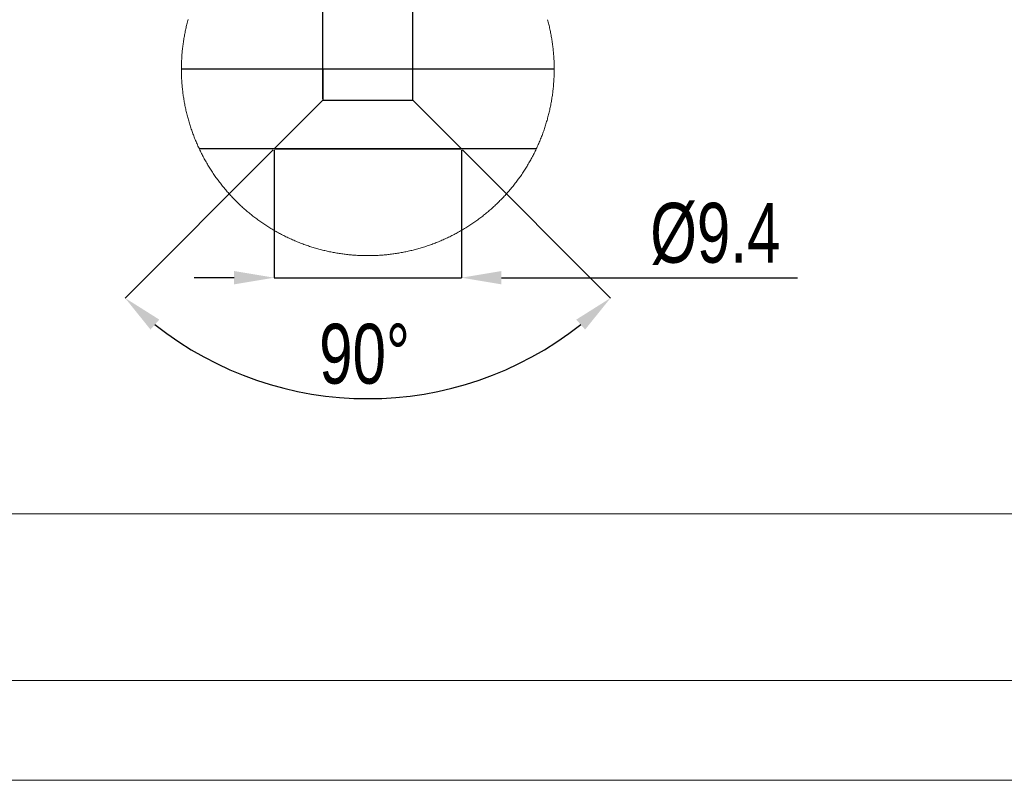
# Model space of a CAD drawing. Header units: millimetres. Extents: x 0 to 841, y 0 to 594.
# Tile 6 of 15: x 575 to 625, y 0 to 38. Entities that reach past the tile are written whole.
import ezdxf

# ---------------------------------------------------------------- set-up
doc = ezdxf.new("R2010")
doc.units = ezdxf.units.MM
doc.header["$PDSIZE"] = -1
doc.layers.add('COTES', color=1, linetype='Continuous')
doc.layers.add('TRAIT-FORT', color=4, linetype='Continuous', lineweight=25)
doc.styles.add('SLDTEXTSTYLE0', font='TXT', dxfattribs={"width": 0.75})
doc.dimstyles.new('SLDDIMSTYLE10', dxfattribs={"dimtxt": 3, "dimasz": 2, "dimexe": 0, "dimexo": 0.0625, "dimgap": 0.75, "dimtad": 1, "dimdec": 4, "dimzin": 12, "dimdsep": 46, "dimtxsty": 'SLDTEXTSTYLE0', "dimsah": 1, "dimcen": 0.09, "dimazin": 3, "dimtfac": 1, "dimtofl": 0, "dimtmove": 0, "dimatfit": 3, "dimfxl": 1, "dimfrac": 2, "dimtolj": 1, "dimtzin": 12, "dimarcsym": 0})
doc.dimstyles.new('SLDDIMSTYLE9', dxfattribs={"dimtxt": 3, "dimasz": 2, "dimexe": 0, "dimexo": 0.0625, "dimgap": 0.75, "dimtad": 1, "dimdec": 1, "dimrnd": 1e-09, "dimzin": 12, "dimdsep": 46, "dimtxsty": 'SLDTEXTSTYLE0', "dimsah": 1, "dimcen": 0.09, "dimadec": 0, "dimazin": 3, "dimtfac": 1, "dimtdec": 1, "dimtmove": 0, "dimatfit": 0, "dimfxl": 1, "dimfrac": 2, "dimtolj": 1, "dimtzin": 12, "dimarcsym": 0})

# ---------------------------------------------------------------- blocks, each defined once
blk = doc.blocks.new('_D_131')
at = {"layer": 'COTES', "color": 0, "lineweight": -2, "transparency": 16777216}
for p, q in [((588.504, 47.236), (586.504, 47.236)), ((590.504, 34.144), (590.504, 47.236)), ((590.504, 47.236), (595.004, 47.236)), ((595.004, 34.144), (595.004, 47.236)), ((597.004, 47.236), (608.587, 47.236))]:
    blk.add_line(p, q, dxfattribs=at)
at = {"layer": 'COTES', "color": 0, "transparency": 16777216}
for points in [[(588.504, 47.57), (588.504, 46.903), (590.504, 47.236)], [(597.004, 47.57), (597.004, 46.903), (595.004, 47.236)]]:
    blk.add_solid(points, dxfattribs=at)
at = {"layer": 'Defpoints', "color": 0, "transparency": 16777216}
for p in [(590.504, 47.236), (590.504, 34.081), (595.004, 34.081)]:
    blk.add_point(p, dxfattribs=at)
at = {"layer": 'COTES', "color": 0, "transparency": 16777216, "insert": (604.462, 50.986), "char_height": 3, "attachment_point": 2, "style": 'SLDTEXTSTYLE0'}
blk.add_mtext('\\A1;%%c4.5', dxfattribs=at)
blk = doc.blocks.new('_D_132')
at = {"layer": 'COTES', "color": 0, "lineweight": -2, "transparency": 16777216}
for p, q in [((588.054, 31.569), (588.054, 25.182)), ((597.454, 31.569), (597.454, 25.182)), ((586.054, 25.182), (584.054, 25.182)), ((588.054, 25.182), (597.454, 25.182)), ((599.454, 25.182), (614.303, 25.182))]:
    blk.add_line(p, q, dxfattribs=at)
at = {"layer": 'COTES', "color": 0, "transparency": 16777216}
for points in [[(586.054, 25.516), (586.054, 24.849), (588.054, 25.182)], [(599.454, 25.516), (599.454, 24.849), (597.454, 25.182)]]:
    blk.add_solid(points, dxfattribs=at)
at = {"layer": 'Defpoints', "color": 0, "transparency": 16777216}
for p in [(588.054, 31.631), (597.454, 31.631), (597.454, 25.182)]:
    blk.add_point(p, dxfattribs=at)
at = {"layer": 'COTES', "color": 0, "transparency": 16777216, "insert": (610.178, 28.932), "char_height": 3, "attachment_point": 2, "style": 'SLDTEXTSTYLE0'}
blk.add_mtext('\\A1;%%c9.4', dxfattribs=at)
blk = doc.blocks.new('_D_133')
at = {"layer": 'COTES', "color": 0, "lineweight": -2, "transparency": 16777216}
for p, q in [((588.01, 31.587), (580.586, 24.163)), ((597.498, 31.587), (604.923, 24.163))]:
    blk.add_line(p, q, dxfattribs=at)
blk.add_arc((592.754, 36.331), 17.209, 231.6626, 308.3374, dxfattribs=at)
at = {"layer": 'COTES', "color": 0, "transparency": 16777216}
for points in [[(581.858, 22.584), (582.301, 23.082), (580.586, 24.163)], [(603.207, 23.082), (603.65, 22.584), (604.923, 24.163)]]:
    blk.add_solid(points, dxfattribs=at)
at = {"layer": 'Defpoints', "color": 0, "transparency": 16777216}
for p in [(590.504, 34.081), (595.004, 34.081), (588.054, 31.631), (597.454, 31.631), (588.3, 19.709)]:
    blk.add_point(p, dxfattribs=at)
at = {"layer": 'COTES', "color": 0, "transparency": 16777216, "insert": (590.317, 22.872), "char_height": 3, "attachment_point": 1, "style": 'SLDTEXTSTYLE0'}
blk.add_mtext('\\A1;90°', dxfattribs=at)

msp = doc.modelspace()

# ---------------------------------------------------------------- linework, layer by layer
at = {"lineweight": 18}
for p, q in [((535.23979, 13.34376), (708.35086, 13.34376)), ((836, 5), (5, 5)), ((841, 0), (0, 0))]:
    msp.add_line(p, q, dxfattribs=at)
at = {"lineweight": 18, "flags": 128}
for points in [[(602.09967, 35.63123), (602.09967, 35.59422), (602.0992, 35.53308), (602.09848, 35.47195), (602.09705, 35.41082), (602.09538, 35.3497), (602.09347, 35.28859), (602.09109, 35.2275), (602.08823, 35.16643), (602.08489, 35.10537), (602.08132, 35.04434), (602.07726, 34.98333), (602.07273, 34.92235), (602.06796, 34.8614), (602.06272, 34.80049), (602.057, 34.73961), (602.05104, 34.67877), (602.0446, 34.61796), (602.03792, 34.55721), (602.03053, 34.49649), (602.0229, 34.43583), (602.01503, 34.37522), (602.00645, 34.31466), (601.99763, 34.25415), (601.98857, 34.19371), (601.9788, 34.13333), (601.96902, 34.07301), (601.95853, 34.01276), (601.9478, 33.95258), (601.93659, 33.89247), (601.92491, 33.83243), (601.91299, 33.77247), (601.90059, 33.71259), (601.88796, 33.6528), (601.87484, 33.59308), (601.86125, 33.53346), (601.84743, 33.47392), (601.83312, 33.41448), (601.81834, 33.35513), (601.80332, 33.29588), (601.78782, 33.23673), (601.77185, 33.17768), (601.75564, 33.11874), (601.73895, 33.0599), (601.72202, 33.00118), (601.70461, 32.94256), (601.68673, 32.88407), (601.66861, 32.82569), (601.65002, 32.76743), (601.63118, 32.70929), (601.61187, 32.65127), (601.59232, 32.59339), (601.57205, 32.53563), (601.55179, 32.47801), (601.53081, 32.42052), (601.50959, 32.36317), (601.48813, 32.30596), (601.4662, 32.2489), (601.44378, 32.19197), (601.42113, 32.1352), (601.39825, 32.07857), (601.37464, 32.02209), (601.3508, 31.96577), (601.32672, 31.90961), (601.30216, 31.85361), (601.27737, 31.79777), (601.2521, 31.74209), (601.22635, 31.68658), (601.20036, 31.63123), (601.17437, 31.57668), (601.14767, 31.52168), (601.12073, 31.46686), (601.09331, 31.41221), (601.06541, 31.35774), (601.03728, 31.30346), (601.00867, 31.24936), (600.97982, 31.19546), (600.95073, 31.14174), (600.92117, 31.08821), (600.89137, 31.03487), (600.86109, 30.98174), (600.83057, 30.9288), (600.79958, 30.87607), (600.76834, 30.82353), (600.73663, 30.77121), (600.70469, 30.71909), (600.67226, 30.66718), (600.6396, 30.61548), (600.6067, 30.564), (600.57332, 30.51274), (600.5397, 30.46169), (600.50585, 30.41087), (600.47151, 30.36027), (600.4367, 30.30989), (600.40189, 30.25974), (600.36661, 30.20983), (600.33085, 30.16014), (600.29484, 30.11069), (600.2586, 30.06148), (600.22213, 30.0125), (600.18517, 29.96376), (600.14798, 29.91527), (600.11031, 29.86702), (600.0724, 29.81902), (600.03425, 29.77126), (599.99587, 29.72376), (599.95701, 29.67651), (599.9179, 29.62952), (599.87857, 29.58278), (599.83875, 29.5363), (599.7987, 29.49008), (599.7584, 29.44413), (599.71787, 29.39844), (599.67686, 29.35301), (599.63562, 29.30786), (599.59413, 29.26297), (599.55217, 29.21836), (599.51021, 29.17402), (599.46777, 29.12996), (599.42509, 29.08618), (599.38218, 29.04268), (599.33902, 28.99946), (599.29539, 28.95652), (599.25152, 28.91387), (599.20742, 28.87151), (599.16307, 28.82943), (599.11849, 28.78765), (599.07366, 28.74616), (599.02837, 28.70496), (598.98307, 28.66406), (598.93729, 28.62346), (598.89127, 28.58316), (598.84502, 28.54316), (598.79853, 28.50347), (598.7518, 28.46408), (598.70483, 28.42499), (598.65739, 28.38622), (598.60994, 28.34775), (598.56226, 28.3096), (598.5141, 28.27176), (598.46594, 28.23423), (598.4173, 28.19702), (598.36866, 28.16013), (598.31955, 28.12356), (598.27043, 28.08731), (598.22084, 28.05139), (598.17125, 28.01578), (598.12118, 27.98051), (598.07111, 27.94556), (598.02081, 27.91094), (597.97003, 27.87665), (597.91924, 27.84269), (597.86822, 27.80907), (597.81696, 27.77578), (597.76546, 27.74283), (597.71373, 27.71021), (597.66175, 27.67793), (597.60954, 27.646), (597.55732, 27.6144), (597.50463, 27.58315), (597.45194, 27.55225), (597.39901, 27.52168), (597.34585, 27.49147), (597.29244, 27.46161), (597.23903, 27.43209), (597.18515, 27.40293), (597.13127, 27.37411), (597.07715, 27.34565), (597.02279, 27.31755), (596.96843, 27.2898), (596.91383, 27.26241), (596.85899, 27.23538), (596.80392, 27.2087), (596.74861, 27.18239), (596.69329, 27.15644), (596.63774, 27.13085), (596.58219, 27.10562), (596.52616, 27.08076), (596.47013, 27.05627), (596.41411, 27.03214), (596.3576, 27.00838), (596.30133, 26.98499), (596.24459, 26.96197), (596.18785, 26.93932), (596.13086, 26.91704), (596.07388, 26.89514), (596.01666, 26.87361), (595.9592, 26.85245), (595.90174, 26.83167), (595.84405, 26.81127), (595.78635, 26.79124), (595.72841, 26.77159), (595.67024, 26.75233), (595.6123, 26.73344), (595.55389, 26.71493), (595.49548, 26.69681), (595.43707, 26.67906), (595.37842, 26.6617), (595.31976, 26.64473), (595.26087, 26.62813), (595.20175, 26.61193), (595.14286, 26.59611), (595.08373, 26.58067), (595.02436, 26.56563), (594.965, 26.55097), (594.90563, 26.5367), (594.84603, 26.52282), (594.78642, 26.50933), (594.72658, 26.49623), (594.66697, 26.48352), (594.60689, 26.4712), (594.54705, 26.45928), (594.48697, 26.44775), (594.42689, 26.43661), (594.36657, 26.42586), (594.30649, 26.41551), (594.24617, 26.40555), (594.18561, 26.39599), (594.12529, 26.38682), (594.06473, 26.37805), (594.00417, 26.36967), (593.94361, 26.36169), (593.88282, 26.35411), (593.82226, 26.34693), (593.76146, 26.34014), (593.70066, 26.33375), (593.63987, 26.32775), (593.57883, 26.32216), (593.51803, 26.31696), (593.457, 26.31217), (593.39596, 26.30777), (593.33493, 26.30377), (593.27389, 26.30017), (593.21286, 26.29697), (593.15182, 26.29417), (593.09079, 26.29176), (593.02975, 26.28976), (592.96848, 26.28816), (592.90744, 26.28696), (592.84617, 26.28616), (592.78514, 26.28575), (592.72386, 26.28575), (592.66283, 26.28615), (592.60179, 26.28695), (592.54052, 26.28815), (592.47948, 26.28974), (592.41845, 26.29174), (592.35717, 26.29414), (592.29614, 26.29693), (592.2351, 26.30013), (592.17407, 26.30373), (592.11303, 26.30772), (592.052, 26.31211), (591.9912, 26.31691), (591.93017, 26.3221), (591.86937, 26.32769), (591.80857, 26.33368), (591.74778, 26.34006), (591.68698, 26.34685), (591.62618, 26.35403), (591.56563, 26.36161), (591.50483, 26.36958), (591.44427, 26.37795), (591.38371, 26.38672), (591.32339, 26.39588), (591.26307, 26.40544), (591.20275, 26.41539), (591.14243, 26.42574), (591.08211, 26.43648), (591.02203, 26.44762), (590.96195, 26.45915), (590.90211, 26.47107), (590.84226, 26.48338), (590.78242, 26.49609), (590.72258, 26.50918), (590.66297, 26.52267), (590.60361, 26.53654), (590.544, 26.55081), (590.48464, 26.56546), (590.42551, 26.5805), (590.36614, 26.59593), (590.30725, 26.61175), (590.24812, 26.62795), (590.18947, 26.64454), (590.13058, 26.66151), (590.07193, 26.67887), (590.01352, 26.6966), (589.95511, 26.71473), (589.89693, 26.73323), (589.83876, 26.75211), (589.78059, 26.77138), (589.72289, 26.79102), (589.66495, 26.81104), (589.60725, 26.83144), (589.5498, 26.85222), (589.49258, 26.87337), (589.43536, 26.89489), (589.37813, 26.91679), (589.32115, 26.93907), (589.26441, 26.96171), (589.2079, 26.98473), (589.1514, 27.00811), (589.09489, 27.03187), (589.03887, 27.05599), (588.98284, 27.08048), (588.92681, 27.10534), (588.87126, 27.13056), (588.81571, 27.15615), (588.76039, 27.18209), (588.70508, 27.2084), (588.65, 27.23507), (588.59517, 27.2621), (588.54057, 27.28949), (588.48621, 27.31724), (588.43185, 27.34534), (588.37773, 27.37379), (588.32385, 27.4026), (588.26997, 27.43176), (588.21656, 27.46127), (588.16315, 27.49113), (588.10999, 27.52134), (588.05706, 27.5519), (588.00437, 27.5828), (587.95168, 27.61405), (587.89946, 27.64564), (587.84725, 27.67757), (587.79527, 27.70985), (587.74354, 27.74246), (587.69204, 27.77541), (587.64078, 27.80869), (587.58976, 27.84231), (587.53897, 27.87627), (587.48819, 27.91055), (587.43788, 27.94517), (587.38782, 27.98011), (587.33775, 28.01539), (587.28816, 28.05098), (587.23857, 28.08691), (587.18945, 28.12315), (587.14034, 28.15972), (587.09146, 28.19661), (587.04306, 28.23381), (586.9949, 28.27133), (586.94674, 28.30917), (586.89906, 28.34732), (586.85137, 28.38578), (586.80417, 28.42456), (586.7572, 28.46364), (586.71047, 28.50302), (586.66398, 28.54272), (586.61772, 28.58271), (586.57171, 28.62301), (586.52593, 28.66361), (586.4804, 28.7045), (586.43533, 28.7457), (586.39051, 28.78718), (586.34569, 28.82896), (586.30134, 28.87103), (586.25724, 28.91339), (586.2136, 28.95604), (586.16997, 28.99897), (586.12682, 29.04219), (586.08367, 29.08569), (586.04099, 29.12947), (585.99879, 29.17353), (585.95659, 29.21786), (585.91487, 29.26247), (585.87314, 29.30735), (585.83214, 29.35251), (585.79113, 29.39793), (585.75036, 29.44361), (585.71006, 29.48957), (585.67001, 29.53578), (585.63043, 29.58226), (585.59086, 29.62899), (585.55175, 29.67598), (585.51313, 29.72323), (585.47451, 29.77073), (585.43636, 29.81848), (585.39845, 29.86648), (585.36102, 29.91473), (585.32359, 29.96322), (585.28687, 30.01195), (585.25016, 30.06092), (585.21392, 30.11014), (585.17791, 30.15959), (585.14239, 30.20927), (585.10687, 30.25918), (585.07206, 30.30933), (585.03725, 30.3597), (585.00292, 30.4103), (584.96906, 30.46112), (584.93544, 30.51216), (584.90206, 30.56343), (584.86916, 30.6149), (584.8365, 30.6666), (584.80407, 30.7185), (584.77213, 30.77062), (584.74042, 30.82294), (584.70918, 30.87548), (584.67819, 30.92821), (584.64767, 30.98114), (584.61739, 31.03428), (584.58759, 31.08761), (584.55803, 31.14113), (584.5287, 31.19485), (584.49985, 31.24876), (584.47148, 31.30285), (584.44335, 31.35713), (584.41545, 31.4116), (584.38803, 31.46624), (584.36109, 31.52106), (584.33439, 31.57606), (584.30793, 31.63123), (584.29219, 31.66471), (584.26644, 31.72016), (584.24093, 31.77577), (584.2159, 31.83155), (584.19134, 31.88749), (584.16702, 31.94359), (584.14294, 31.99985), (584.11957, 32.05626), (584.09621, 32.11283), (584.07332, 32.16955), (584.05091, 32.22641), (584.02898, 32.28342), (584.00728, 32.34058), (583.98582, 32.39787), (583.96484, 32.45531), (583.94434, 32.51288), (583.92407, 32.57058), (583.90428, 32.62841), (583.88473, 32.68638), (583.86566, 32.74447), (583.84706, 32.80268), (583.8287, 32.86101), (583.81082, 32.91946), (583.79318, 32.97803), (583.77601, 33.03671), (583.75932, 33.09551), (583.74287, 33.15441), (583.7269, 33.21341), (583.71116, 33.27252), (583.6959, 33.33174), (583.68112, 33.39105), (583.66658, 33.45045), (583.65251, 33.50995), (583.63892, 33.56954), (583.62557, 33.62922), (583.6127, 33.68898), (583.6003, 33.74883), (583.58814, 33.80876), (583.57646, 33.86876), (583.56501, 33.92885), (583.55405, 33.989), (583.54356, 34.04922), (583.5333, 34.10952), (583.52353, 34.16987), (583.51423, 34.23029), (583.50541, 34.29077), (583.49683, 34.35131), (583.48848, 34.4119), (583.48085, 34.47254), (583.47346, 34.53324), (583.46631, 34.59398), (583.45987, 34.65476), (583.45367, 34.71559), (583.44795, 34.77646), (583.44247, 34.83736), (583.43746, 34.8983), (583.43293, 34.95926), (583.42864, 35.02026), (583.42482, 35.08128), (583.42148, 35.14233), (583.41839, 35.2034), (583.41576, 35.26448), (583.41362, 35.32558), (583.41195, 35.3867), (583.41052, 35.44782), (583.40956, 35.50895), (583.40885, 35.57009), (583.40861, 35.63123), (583.40861, 35.64343), (583.40885, 35.70457), (583.40956, 35.76571), (583.41076, 35.82684), (583.41219, 35.88796), (583.41409, 35.94907), (583.41624, 36.01017), (583.4191, 36.07125), (583.4222, 36.13231), (583.42554, 36.19336), (583.42935, 36.25437), (583.43364, 36.31537), (583.43841, 36.37633), (583.44342, 36.43726), (583.4489, 36.49815), (583.45486, 36.55901), (583.46106, 36.61983), (583.46774, 36.68061), (583.47489, 36.74134), (583.48228, 36.80202), (583.49015, 36.86266), (583.49849, 36.92324), (583.50708, 36.98376), (583.51614, 37.04423), (583.52544, 37.10464), (583.53545, 37.16498), (583.5457, 37.22526), (583.55619, 37.28547), (583.56716, 37.34561), (583.5786, 37.40568), (583.59052, 37.46567), (583.60268, 37.52558), (583.61532, 37.58541), (583.62819, 37.64516), (583.64155, 37.70482), (583.65537, 37.76439), (583.66944, 37.82387), (583.68398, 37.88326), (583.699, 37.94255), (583.71426, 38.00174), (583.73, 38.06083), (583.74621, 38.11982)], [(601.76565, 38.10806), (601.78162, 38.04905), (601.79712, 37.98994), (601.81238, 37.93073), (601.82716, 37.87142), (601.8417, 37.81201), (601.85577, 37.75252), (601.8696, 37.69293), (601.88271, 37.63325), (601.89559, 37.57348), (601.90822, 37.51364), (601.92038, 37.45371), (601.93206, 37.3937), (601.94327, 37.33362), (601.95424, 37.27347), (601.96497, 37.21324), (601.97498, 37.15295), (601.98476, 37.09259), (601.99405, 37.03217), (602.00311, 36.97169), (602.0117, 36.91116), (602.0198, 36.85057), (602.02767, 36.78992), (602.03506, 36.72923), (602.04198, 36.66849), (602.04865, 36.6077), (602.05485, 36.54688), (602.06057, 36.48601), (602.06606, 36.42511), (602.07106, 36.36417), (602.07559, 36.3032), (602.07965, 36.24221), (602.08346, 36.18118), (602.08704, 36.12014), (602.0899, 36.05907), (602.09252, 35.99798), (602.09467, 35.93688), (602.09657, 35.87577), (602.098, 35.81464), (602.09896, 35.75351), (602.09943, 35.69237), (602.09967, 35.63123), (602.09967, 35.63123)]]:
    msp.add_lwpolyline(points, dxfattribs=at)
at = {"layer": 'TRAIT-FORT', "lineweight": 25}
for p, q in [((602.09967, 35.63123), (583.40861, 35.63123)), ((590.50419, 35.63123), (590.50419, 34.08123)), ((590.50419, 35.63123), (590.50419, 34.08123)), ((595.0041, 35.63123), (590.50419, 35.63123)), ((595.0041, 34.08123), (595.0041, 35.63123)), ((595.0041, 34.08123), (595.0041, 35.63123)), ((590.50419, 34.08123), (588.0542, 31.63123)), ((590.50419, 34.08123), (588.0542, 31.63123)), ((590.50419, 34.08123), (595.0041, 34.08123)), ((597.45409, 31.63123), (595.0041, 34.08123)), ((597.45409, 31.63123), (595.0041, 34.08123)), ((601.20036, 31.63123), (584.30793, 31.63123)), ((588.0542, 31.63123), (597.45409, 31.63123))]:
    msp.add_line(p, q, dxfattribs=at)

# ---------------------------------------------------------------- dimensions: what is measured, and where the dimension line sits
at = {"layer": 'COTES'}
for base, p1, p2, picture, middle in [((590.5042, 47.23626), (595.0042, 34.08123), (590.5042, 34.08123), '_D_131', (604.46211, 47.23626)), ((597.4542, 25.18217), (588.0542, 31.63123), (597.4542, 31.63123), '_D_132', (610.17848, 25.18217))]:
    dim = msp.add_linear_dim(base=base, p1=p1, p2=p2, text='%%c<>', dimstyle='SLDDIMSTYLE9', dxfattribs=at)
    dim.commit()
    dim.dimension.update_dxf_attribs({"geometry": picture, "text_midpoint": middle, "dimtype": 160})
dim = msp.add_angular_dim_2l(base=(588.30021, 19.7087), line1=((597.4542, 31.63123), (595.0042, 34.08123)), line2=((590.5042, 34.08123), (588.0542, 31.63123)), dimstyle='SLDDIMSTYLE10', dxfattribs=at)
dim.commit()
dim.dimension.update_dxf_attribs({"geometry": '_D_133', "text_midpoint": (592.7542, 19.12232), "dimtype": 162})

doc.saveas('drawing.dxf')
